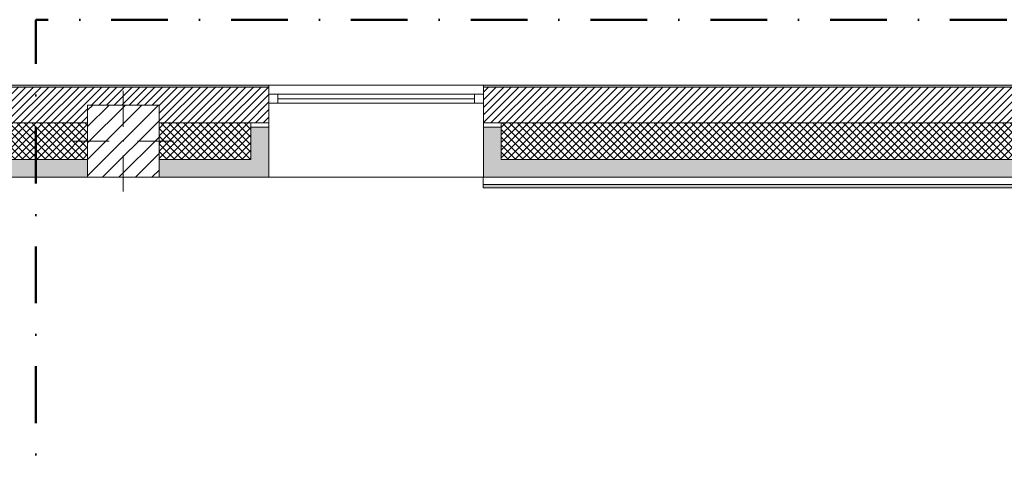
# Model space of a CAD drawing. Header units: millimetres. Extents: x -40968 to 11883, y -17757 to 4746.
# Tile 24 of 227: x -28589 to -23081, y 2194 to 4746. Entities that reach past the tile are written whole.
import ezdxf

# ---------------------------------------------------------------- set-up
doc = ezdxf.new("R2010")
doc.units = ezdxf.units.MM
doc.header["$MEASUREMENT"] = 0
doc.linetypes.add('Punto & Rayas', pattern=[670.277762, 317.5, -176.388889, 0, -176.388874])
doc.linetypes.add('Wipeout_Contour', pattern=[1000, 0, -1000])
for name, color, linetype, lineweight, true_color in [('01_2D_Ambit_Pluma_Nº__242', 7, 'Continuous', 50, 0xfb0013), ('12_FAÇ_Façana_Pluma_Nº__102', 7, 'Continuous', 5, 0xcccccc), ('12_FAÇ_Façana_Pluma_Nº__174', 7, 'Continuous', 13, 0xe4ad2c), ('12_FAÇ_Façana_Pluma_Nº__176', 7, 'Continuous', 15, 0x93a0c6), ('12_FAÇ_Façana_Pluma_Nº__43', 7, 'Continuous', 5, 0xa4a4a6), ('Nuevo_08_E_Envans secs_Pluma_Nº__176', 7, 'Continuous', 15, 0x93a0c6), ('Ventanas Archicad_Pluma_Nº__23', 7, 'Continuous', 5, 0xa4a4a6), ('Ventanas Archicad_Pluma_Nº__3', 7, 'Continuous', 5, 0xa4a4a4), ('Ventanas Archicad_Pluma_Nº__43', 7, 'Continuous', 5, 0xa4a4a6)]:
    doc.layers.add(name, color=color, linetype=linetype, lineweight=lineweight, true_color=true_color)
for name, color, linetype in [('10_ESTR_Pilars', 7, 'Continuous'), ('12_FAÇ_Façana', 7, 'Continuous'), ('Nuevo_08_E_Envans secs', 7, 'Continuous'), ('Ventanas Archicad', 7, 'Continuous')]:
    doc.layers.add(name, color=color, linetype=linetype)
for name, color, linetype, lineweight in [('10_ESTR_Pilars_Pluma_Nº__20', 1, 'Continuous', 5), ('10_ESTR_Pilars_Pluma_Nº__28', 7, 'Continuous', 20), ('10_ESTR_Pilars_Pluma_Nº__42', 8, 'Continuous', 25), ('12_FAÇ_Façana_Pluma_Nº__2', 8, 'Continuous', 5), ('12_FAÇ_Façana_Pluma_Nº__7', 7, 'Continuous', 5), ('Nuevo_08_E_Envans secs_Pluma_Nº__7', 7, 'Continuous', 5), ('Ventanas Archicad_Pluma_Nº__7', 7, 'Continuous', 5)]:
    doc.layers.add(name, color=color, linetype=linetype, lineweight=lineweight)
pattern_1 = [(45, (0, 0), (-21.213203, 21.213203), [])]
pattern_2 = [(45, (0, 0), (-21.213203, 21.213203), []), (135, (0, 0), (21.213203, 21.213203), [])]
pattern_3 = [(0, (0, 0), (0, 75), [0, -75])]
pattern_4 = [(45, (0, 0), (-45.96194, 45.96194), [])]

# ---------------------------------------------------------------- blocks, each defined once
blk = doc.blocks.new('Ventana Vertical Multi-Faja 27_2')
at = {"layer": 'Ventanas Archicad_Pluma_Nº__23', "color": 253, "linetype": 'Continuous', "lineweight": 5, "true_color": 0xa4a4a6}
for p, q in [((-600, 0), (-550, 0)), ((-550, 0), (-550, -50)), ((550, -50), (550, 0)), ((550, 0), (600, 0)), ((-550, -50), (-600, -50)), ((600, -50), (550, -50))]:
    blk.add_line(p, q, dxfattribs=at)
at = {"layer": 'Ventanas Archicad_Pluma_Nº__3', "color": 253, "linetype": 'Continuous', "lineweight": 5, "true_color": 0xa4a4a4}
for p, q in [((-600, 50), (600, 50)), ((-550, 0), (550, 0)), ((-550, -25), (550, -25)), ((550, -50), (-550, -50)), ((-600, -465), (600, -465))]:
    blk.add_line(p, q, dxfattribs=at)
at = {"layer": 'Ventanas Archicad_Pluma_Nº__43', "color": 253, "linetype": 'Continuous', "lineweight": 5, "true_color": 0xa4a4a6}
for p, q in [((-600, -160), (-600, -185)), ((600, -160), (600, -185))]:
    blk.add_line(p, q, dxfattribs=at)
at = {"layer": 'Ventanas Archicad_Pluma_Nº__7', "color": 7, "linetype": 'Continuous', "lineweight": 5}
for p, q in [((-600, 50), (-600, 40)), ((-600, 40), (-600, 0)), ((-600, 0), (-600, -50)), ((-600, 0), (-600, -50)), ((600, 50), (600, 40)), ((600, 40), (600, 0)), ((600, 0), (600, -50)), ((600, 0), (600, -50)), ((-600, -50), (-600, -160)), ((600, -50), (600, -160)), ((-600, -185), (-600, -365)), ((-600, -185), (-600, -365)), ((600, -185), (600, -365)), ((600, -185), (600, -365)), ((-600, -365), (-600, -465)), ((-600, -365), (-600, -465)), ((600, -365), (600, -465)), ((600, -365), (600, -465))]:
    blk.add_line(p, q, dxfattribs=at)
blk = doc.blocks.new('Muro_3_1', base_point=(11882.6, 4378.5))
at = {"layer": '12_FAÇ_Façana', "linetype": 'Continuous', "lineweight": 0, "true_color": 0x000000}
h = blk.add_hatch(dxfattribs=at)
h.set_pattern_fill('Yeso_0001', color=18, style=0, pattern_type=2)
h.set_pattern_definition(pattern_3)
h.paths.add_polyline_path([(-27195.4, 4168.5), (-27295.4, 4168.5), (-27295.4, 4143.5), (-27195.4, 4143.5)])
h = blk.add_hatch(dxfattribs=at)
h.set_pattern_fill('Yeso_0001', color=18, style=0, pattern_type=2)
h.set_pattern_definition(pattern_3)
h.paths.add_polyline_path([(-25995.4, 4168.5), (-25995.4, 4143.5), (-25895.4, 4143.5), (-25895.4, 4168.5)])
at = {"layer": '12_FAÇ_Façana_Pluma_Nº__102', "linetype": 'Continuous', "lineweight": 0, "true_color": 0xe5e5e5}
for points in [[(-27295.4, 3963.5), (-27195.4, 3863.5), (-27195.4, 4143.5), (-27295.4, 4143.5)], [(-25895.4, 3963.5), (-25895.4, 4143.5), (-25995.4, 4143.5), (-25995.4, 3863.5)], [(-28209.8, 3963.5), (-40967.7, 3963.5), (-40967.7, 3863.5), (-28209.8, 3863.5)], [(-27809.8, 3863.5), (-27195.4, 3863.5), (-27295.4, 3963.5), (-27809.8, 3963.5)], [(-25895.4, 3963.5), (-25995.4, 3863.5), (-21909.8, 3863.5), (-21909.8, 3963.5)]]:
    blk.add_hatch(color=254, dxfattribs=at).paths.add_polyline_path(points)
at = {"layer": '12_FAÇ_Façana_Pluma_Nº__174', "linetype": 'Continuous', "lineweight": 13, "true_color": 0xe4ad2c}
h = blk.add_hatch(dxfattribs=at)
h.set_pattern_fill('SATE_Aislamiento_0001', color=42, style=0, pattern_type=2)
h.set_pattern_definition(pattern_2)
h.paths.add_polyline_path([(-40967.7, 3963.5), (-28209.8, 3963.5), (-28209.8, 4168.5), (-40967.7, 4168.5)])
h = blk.add_hatch(dxfattribs=at)
h.set_pattern_fill('SATE_Aislamiento_0001', color=42, style=0, pattern_type=2)
h.set_pattern_definition(pattern_2)
h.paths.add_polyline_path([(-27809.8, 4168.5), (-27809.8, 3963.5), (-27295.4, 3963.5), (-27295.4, 4143.5), (-27295.4, 4168.5)])
h = blk.add_hatch(dxfattribs=at)
h.set_pattern_fill('SATE_Aislamiento_0001', color=42, style=0, pattern_type=2)
h.set_pattern_definition(pattern_2)
h.paths.add_polyline_path([(-21909.8, 4168.5), (-25895.4, 4168.5), (-25895.4, 4143.5), (-25895.4, 3963.5), (-21909.8, 3963.5)])
at = {"layer": '12_FAÇ_Façana_Pluma_Nº__176', "linetype": 'Continuous', "lineweight": 0, "true_color": 0x495063}
for points in [[(-40967.7, 4378.5), (-40967.7, 4368.5), (-27195.4, 4368.5), (-27195.4, 4378.5)], [(-25995.4, 4378.5), (-25995.4, 4368.5), (-1257.3, 4368.5), (-1257.3, 4378.5)]]:
    blk.add_hatch(color=251, dxfattribs=at).paths.add_polyline_path(points)
at = {"layer": '12_FAÇ_Façana_Pluma_Nº__2', "linetype": 'Continuous', "lineweight": 5}
h = blk.add_hatch(dxfattribs=at)
h.set_pattern_fill('Ceramic_0001', color=8, style=0, pattern_type=2)
h.set_pattern_definition(pattern_1)
h.paths.add_polyline_path([(-40967.7, 4168.5), (-28209.8, 4168.5), (-28209.8, 4268), (-27809.8, 4268), (-27809.8, 4168.5), (-27195.4, 4168.5), (-27195.4, 4368.5), (-40967.7, 4368.5)])
h = blk.add_hatch(dxfattribs=at)
h.set_pattern_fill('Ceramic_0001', color=8, style=0, pattern_type=2)
h.set_pattern_definition(pattern_1)
h.paths.add_polyline_path([(-25995.4, 4168.5), (-21909.8, 4168.5), (-21909.8, 4268), (-21509.8, 4268), (-21509.8, 4168.5), (-18909.8, 4168.5), (-18909.8, 4268), (-18509.8, 4268), (-18509.8, 4168.5), (-7400.5, 4168.5), (-7400.5, 4268), (-7000.5, 4268), (-7000.5, 4168.5), (-2000.5, 4168.5), (-2000.5, 4268), (-1600.5, 4268), (-1600.5, 4168.5), (-1257.3, 4168.5), (-1257.3, 4368.5), (-25995.4, 4368.5)])
at = {"layer": '12_FAÇ_Façana_Pluma_Nº__43', "color": 253, "linetype": 'Continuous', "lineweight": 5, "true_color": 0xa4a4a6}
for p, q in [((-27295.4, 4168.5), (-27195.4, 4168.5)), ((-27295.4, 4143.5), (-27295.4, 4168.5)), ((-27195.4, 4143.5), (-27295.4, 4143.5)), ((-27195.4, 4168.5), (-27195.4, 4143.5)), ((-25995.4, 4168.5), (-25995.4, 4143.5)), ((-25895.4, 4168.5), (-25995.4, 4168.5)), ((-25995.4, 4143.5), (-25895.4, 4143.5)), ((-25895.4, 4143.5), (-25895.4, 4168.5))]:
    blk.add_line(p, q, dxfattribs=at)
at = {"layer": '12_FAÇ_Façana_Pluma_Nº__7', "color": 7, "linetype": 'Continuous', "lineweight": 5}
for p, q in [((-27195.4, 4368.5), (-40967.7, 4368.5)), ((-27195.4, 4378.5), (-27195.4, 4368.5)), ((-27195.4, 4368.5), (-27195.4, 4328.5)), ((-25995.4, 4378.5), (-25995.4, 4368.5)), ((-1257.3, 4368.5), (-25995.4, 4368.5)), ((-25995.4, 4368.5), (-25995.4, 4328.5)), ((-27195.4, 4328.5), (-27195.4, 4278.5)), ((-25995.4, 4328.5), (-25995.4, 4278.5)), ((-27195.4, 4278.5), (-27195.4, 4168.5)), ((-25995.4, 4278.5), (-25995.4, 4168.5)), ((-28209.8, 4168.5), (-40967.7, 4168.5)), ((-27295.4, 4168.5), (-27809.8, 4168.5)), ((-27295.4, 3963.5), (-27295.4, 4143.5)), ((-27195.4, 4143.5), (-27195.4, 3963.5)), ((-27195.4, 4143.5), (-27195.4, 3963.5)), ((-25995.4, 4143.5), (-25995.4, 3963.5)), ((-25995.4, 4143.5), (-25995.4, 3963.5)), ((-21909.8, 4168.5), (-25895.4, 4168.5)), ((-25895.4, 3963.5), (-25895.4, 4143.5)), ((-40967.7, 3963.5), (-28209.8, 3963.5)), ((-27809.8, 3963.5), (-27295.4, 3963.5)), ((-27195.4, 3963.5), (-27195.4, 3863.5)), ((-27195.4, 3963.5), (-27195.4, 3863.5)), ((-25995.4, 3963.5), (-25995.4, 3863.5)), ((-25995.4, 3963.5), (-25995.4, 3863.5)), ((-25895.4, 3963.5), (-21909.8, 3963.5))]:
    blk.add_line(p, q, dxfattribs=at)
at = {"layer": '12_FAÇ_Façana_Pluma_Nº__7', "color": 7, "linetype": 'Continuous', "lineweight": 5, "flags": 128}
for points in [[(-27195.4, 4378.5), (-40967.7, 4378.5)], [(-1257.3, 4378.5), (-25995.4, 4378.5)], [(-40967.7, 3863.5), (-28209.8, 3863.5)], [(-27809.8, 3863.5), (-27195.4, 3863.5)], [(-25995.4, 3863.5), (-21909.8, 3863.5)]]:
    blk.add_lwpolyline(points, dxfattribs=at)
at = {"layer": 'Ventanas Archicad', "color": 253, "linetype": 'Continuous', "lineweight": 5, "true_color": 0xa4a4a6, "zscale": 1000}
blk.add_blockref('Ventana Vertical Multi-Faja 27_2', (-26595.4, 4328.5), dxfattribs=at)
blk = doc.blocks.new('Muro_159_1', base_point=(-25995.4, 3863.5))
at = {"layer": 'Nuevo_08_E_Envans secs_Pluma_Nº__176', "linetype": 'Continuous', "lineweight": 0, "true_color": 0x495063}
blk.add_hatch(color=251, dxfattribs=at).paths.add_polyline_path([(-25995.4, 3803.5), (-18880.3, 3803.5), (-18880.3, 3823.5), (-25995.4, 3823.5)])
at = {"layer": 'Nuevo_08_E_Envans secs_Pluma_Nº__7', "color": 7, "linetype": 'Continuous', "lineweight": 5}
blk.add_line((-25995.4, 3823.5), (-18880.3, 3823.5), dxfattribs=at)
at = {"layer": 'Nuevo_08_E_Envans secs_Pluma_Nº__7', "color": 7, "linetype": 'Continuous', "lineweight": 5, "flags": 128}
for points in [[(-21909.8, 3863.5), (-25995.4, 3863.5)], [(-25995.4, 3863.5), (-25995.4, 3803.5)], [(-25995.4, 3803.5), (-18880.3, 3803.5)]]:
    blk.add_lwpolyline(points, dxfattribs=at)
blk = doc.blocks.new('Pilar_37_1', base_point=(-28009.8, 4065.7))
at = {"color": 254, "linetype": 'Wipeout_Contour', "lineweight": 0, "ltscale": 113216.11852}
blk.add_wipeout([(-28209.8, 3863.5), (-27809.8, 3863.5), (-27809.8, 4268), (-28209.8, 4268)], dxfattribs=at).dxf.layer = '10_ESTR_Pilars'
at = {"layer": '10_ESTR_Pilars_Pluma_Nº__42', "linetype": 'Continuous', "lineweight": 25}
h = blk.add_hatch(dxfattribs=at)
h.set_pattern_fill('00_GCT_trama_45º_e1_400__05', color=8, style=0, pattern_type=2)
h.set_pattern_definition(pattern_4)
h.paths.add_polyline_path([(-28209.8, 3863.5), (-27809.8, 3863.5), (-27809.8, 4268), (-28209.8, 4268)])
at = {"layer": '10_ESTR_Pilars_Pluma_Nº__20', "color": 1, "linetype": 'Continuous', "lineweight": 5}
for p, q in [((-28009.8, 4145.7), (-28009.8, 4348)), ((-28089.8, 4065.7), (-28289.8, 4065.7)), ((-27929.8, 4065.7), (-27729.8, 4065.7)), ((-28009.8, 3985.7), (-28009.8, 3783.5))]:
    blk.add_line(p, q, dxfattribs=at)
blk.add_point((-28009.8, 4065.7), dxfattribs=at)
at = {"layer": '10_ESTR_Pilars_Pluma_Nº__28', "color": 7, "linetype": 'Continuous', "lineweight": 20, "flags": 128}
blk.add_lwpolyline([(-28209.8, 3863.5), (-27809.8, 3863.5), (-27809.8, 4268), (-28209.8, 4268)], close=True, dxfattribs=at)
blk = doc.blocks.new('Pilar_44_1', base_point=(-28009.8, 4065.7))
at = {"color": 254, "linetype": 'Wipeout_Contour', "lineweight": 0, "ltscale": 113216.11852}
blk.add_wipeout([(-28209.8, 3863.5), (-27809.8, 3863.5), (-27809.8, 4268), (-28209.8, 4268)], dxfattribs=at).dxf.layer = '10_ESTR_Pilars'
at = {"layer": '10_ESTR_Pilars_Pluma_Nº__42', "linetype": 'Continuous', "lineweight": 25}
h = blk.add_hatch(dxfattribs=at)
h.set_pattern_fill('00_GCT_trama_45º_e1_400__05', color=8, style=0, pattern_type=2)
h.set_pattern_definition(pattern_4)
h.paths.add_polyline_path([(-28209.8, 3863.5), (-27809.8, 3863.5), (-27809.8, 4268), (-28209.8, 4268)])
at = {"layer": '10_ESTR_Pilars_Pluma_Nº__20', "color": 1, "linetype": 'Continuous', "lineweight": 5}
for p, q in [((-28009.8, 4145.7), (-28009.8, 4348)), ((-28089.8, 4065.7), (-28289.8, 4065.7)), ((-27929.8, 4065.7), (-27729.8, 4065.7)), ((-28009.8, 3985.7), (-28009.8, 3783.5))]:
    blk.add_line(p, q, dxfattribs=at)
blk.add_point((-28009.8, 4065.7), dxfattribs=at)
at = {"layer": '10_ESTR_Pilars_Pluma_Nº__28', "color": 7, "linetype": 'Continuous', "lineweight": 20, "flags": 128}
blk.add_lwpolyline([(-28209.8, 3863.5), (-27809.8, 3863.5), (-27809.8, 4268), (-28209.8, 4268)], close=True, dxfattribs=at)

msp = doc.modelspace()

# ---------------------------------------------------------------- linework, layer by layer
at = {"layer": '01_2D_Ambit_Pluma_Nº__242', "color": 1, "linetype": 'Punto & Rayas', "lineweight": 50, "true_color": 0xfb0013, "flags": 128}
msp.add_lwpolyline([(-28500.017, 1816.795), (-28500.017, 4745.928), (7879.57, 4745.928), (7879.57, -1396.866), (6474.149, -1396.866), (6474.149, -11392.724), (6916.304, -11392.724), (6916.304, -17756.595), (-3932.281, -17756.595), (-3932.281, -11834.879), (-2447.904, -11834.879), (-2447.904, -2249.593), (-23311.173, -2249.593), (-23311.173, 1816.795)], close=True, dxfattribs=at)

# ---------------------------------------------------------------- block references
at = {"layer": '12_FAÇ_Façana', "color": 7, "lineweight": 20}
msp.add_blockref('Muro_3_1', (11882.64, 4378.454), dxfattribs=at)
at = {"layer": 'Nuevo_08_E_Envans secs', "color": 7, "lineweight": 20}
msp.add_blockref('Muro_159_1', (-25995.435, 3863.454), dxfattribs=at)

# ---------------------------------------------------------------- next in the draw order: block references
at = {"layer": '10_ESTR_Pilars', "color": 7, "lineweight": 20}
msp.add_blockref('Pilar_37_1', (-28009.765, 4065.732), dxfattribs=at)

# ---------------------------------------------------------------- next in the draw order: block references
msp.add_blockref('Pilar_44_1', (-28009.765, 4065.732), dxfattribs=at)

doc.saveas('drawing.dxf')
